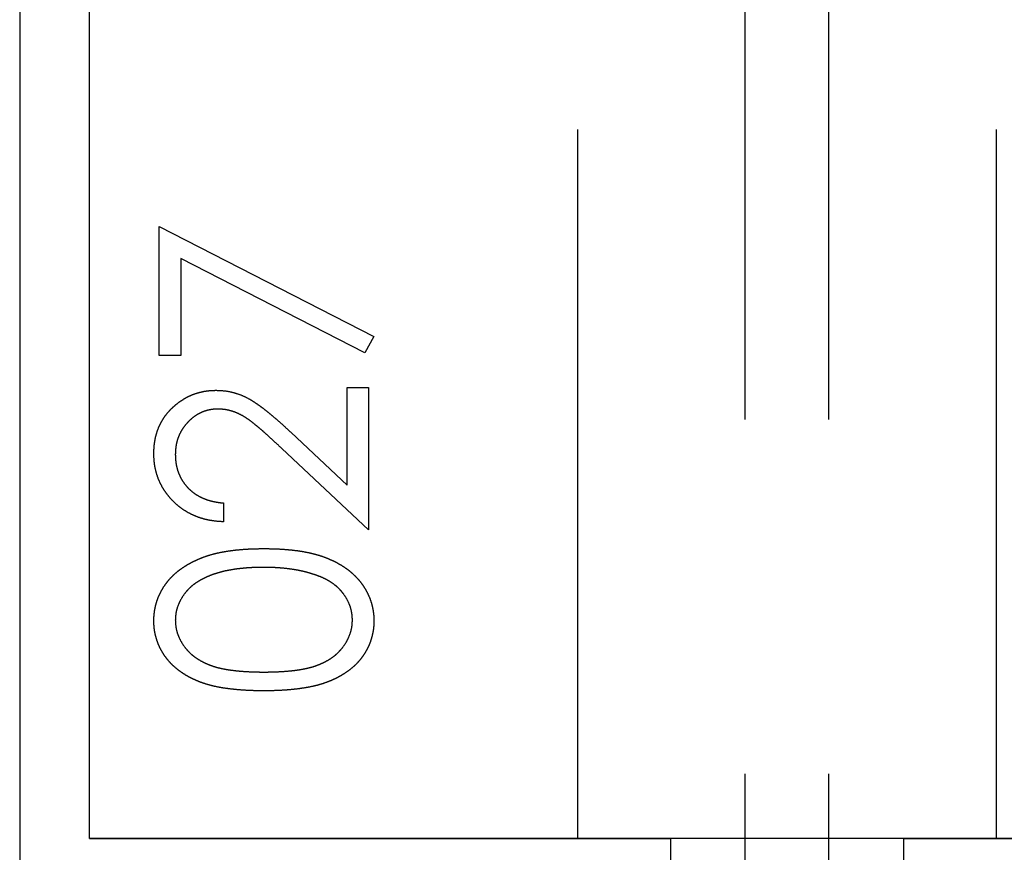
# Model space of a CAD drawing. Header units: millimetres. Extents: x 146050 to 148163, y 46632 to 48965.
# Tile 3 of 19: x 146158 to 146228, y 46738 to 46798. Entities that reach past the tile are written whole.
import ezdxf

# ---------------------------------------------------------------- set-up
doc = ezdxf.new("R2010")
doc.units = ezdxf.units.MM
doc.header["$LTSCALE"] = 200
doc.linetypes.add('HIDDEN', pattern=[1.905, 1.27, -0.635])
doc.layers.add('Caillebotis', color=1, linetype='Continuous')
doc.layers.add('Plancher intermediaire', color=7, linetype='Continuous')

msp = doc.modelspace()

# ---------------------------------------------------------------- linework, layer by layer
at = {"layer": 'Caillebotis', "linetype": 'Continuous'}
msp.add_line((146157.503, 46836.906), (146157.503, 46636.906), dxfattribs=at)
at = {"layer": 'Plancher intermediaire', "linetype": 'HIDDEN', "ltscale": 0.2}
for p, q in [((146209.503, 46692.734), (146209.503, 48581.077)), ((146215.503, 46692.734), (146215.503, 48581.077)), ((146162.503, 46738.906), (146162.503, 48534.906)), ((146197.503, 46738.906), (146197.503, 48534.906)), ((146227.503, 46738.906), (146227.503, 48534.906))]:
    msp.add_line(p, q, dxfattribs=at)
at = {"layer": 'Plancher intermediaire', "linetype": 'HIDDEN'}
for p, q in [((146162.503, 46738.906), (146162.503, 46836.906)), ((146167.503, 46782.752), (146182.888, 46774.867)), ((146167.503, 46773.521), (146167.503, 46782.752)), ((146169.042, 46780.474), (146169.042, 46773.521)), ((146182.248, 46773.705), (146169.042, 46780.474)), ((146182.888, 46774.867), (146182.248, 46773.705)), ((146169.042, 46773.521), (146167.503, 46773.521)), ((146180.965, 46771.214), (146182.503, 46771.214)), ((146180.965, 46764.233), (146180.965, 46771.214)), ((146182.503, 46771.214), (146182.503, 46761.021)), ((146176.959, 46767.986), (146180.965, 46764.233)), ((146182.503, 46761.021), (146176.295, 46766.839)), ((146172.119, 46762.944), (146172.119, 46761.598)), ((146262.503, 46738.906), (146162.503, 46738.906)), ((146162.503, 46738.906), (146197.503, 46738.906)), ((146197.503, 46738.906), (146204.137, 46738.906)), ((146204.137, 46738.906), (146197.503, 46738.906)), ((146204.137, 46738.906), (146204.137, 46702.734)), ((146220.87, 46738.906), (146204.137, 46738.906)), ((146220.87, 46702.734), (146220.87, 46738.906)), ((146220.87, 46738.906), (146227.503, 46738.906)), ((146227.503, 46738.906), (146220.87, 46738.906)), ((146227.503, 46738.906), (146262.503, 46738.906))]:
    msp.add_line(p, q, dxfattribs=at)
for points, knots in [([(146167.119, 46766.49), (146167.122, 46766.654), (146167.13, 46766.978), (146167.195, 46767.449), (146167.296, 46767.899), (146167.444, 46768.322), (146167.631, 46768.723), (146167.862, 46769.097), (146168.129, 46769.452), (146168.443, 46769.772), (146168.778, 46770.066), (146169.136, 46770.319), (146169.506, 46770.537), (146169.891, 46770.715), (146170.292, 46770.851), (146170.706, 46770.951), (146171.137, 46771.008), (146171.429, 46771.017), (146171.578, 46771.021)], [0, 0, 0, 0, 0.06948, 0.136525, 0.200801, 0.263983, 0.325711, 0.387271, 0.449493, 0.512955, 0.576266, 0.637575, 0.697901, 0.757558, 0.816588, 0.876646, 0.937286, 1, 1, 1, 1]), ([(146167.119, 46766.49), (146167.122, 46766.654), (146167.13, 46766.978), (146167.195, 46767.449), (146167.296, 46767.899), (146167.444, 46768.322), (146167.631, 46768.723), (146167.862, 46769.097), (146168.129, 46769.452), (146168.443, 46769.772), (146168.778, 46770.066), (146169.136, 46770.319), (146169.506, 46770.537), (146169.891, 46770.715), (146170.292, 46770.851), (146170.706, 46770.951), (146171.137, 46771.008), (146171.429, 46771.017), (146171.578, 46771.021)], [0, 0, 0, 0, 0.06948, 0.136525, 0.200801, 0.263983, 0.325711, 0.387271, 0.449493, 0.512955, 0.576266, 0.637575, 0.697901, 0.757558, 0.816588, 0.876646, 0.937286, 1, 1, 1, 1]), ([(146171.578, 46771.021), (146171.787, 46771.014), (146172.201, 46771), (146172.81, 46770.877), (146173.399, 46770.684), (146173.874, 46770.453), (146174.256, 46770.219), (146174.571, 46770.009), (146174.91, 46769.762), (146175.275, 46769.479), (146175.66, 46769.156), (146176.074, 46768.802), (146176.508, 46768.407), (146176.805, 46768.13), (146176.959, 46767.986)], [0, 0, 0, 0, 0.098701, 0.195671, 0.29242, 0.391339, 0.444459, 0.504225, 0.570348, 0.642914, 0.72229, 0.807923, 0.90047, 1, 1, 1, 1]), ([(146171.578, 46771.021), (146171.787, 46771.014), (146172.201, 46771), (146172.81, 46770.877), (146173.399, 46770.684), (146173.874, 46770.453), (146174.256, 46770.219), (146174.571, 46770.009), (146174.91, 46769.762), (146175.275, 46769.479), (146175.66, 46769.156), (146176.074, 46768.802), (146176.508, 46768.407), (146176.805, 46768.13), (146176.959, 46767.986)], [0, 0, 0, 0, 0.098701, 0.195671, 0.29242, 0.391339, 0.444459, 0.504225, 0.570348, 0.642914, 0.72229, 0.807923, 0.90047, 1, 1, 1, 1]), ([(146171.698, 46769.675), (146171.596, 46769.672), (146171.394, 46769.667), (146171.098, 46769.62), (146170.813, 46769.548), (146170.537, 46769.445), (146170.274, 46769.31), (146170.023, 46769.145), (146169.78, 46768.955), (146169.552, 46768.735), (146169.343, 46768.493), (146169.158, 46768.238), (146169.004, 46767.967), (146168.877, 46767.683), (146168.778, 46767.387), (146168.709, 46767.076), (146168.666, 46766.754), (146168.66, 46766.533), (146168.657, 46766.421)], [0, 0, 0, 0, 0.061965, 0.122122, 0.180988, 0.239933, 0.299906, 0.359989, 0.421776, 0.486576, 0.551535, 0.615018, 0.677259, 0.73973, 0.80305, 0.866495, 0.931973, 1, 1, 1, 1]), ([(146171.698, 46769.675), (146171.596, 46769.672), (146171.394, 46769.667), (146171.098, 46769.62), (146170.813, 46769.548), (146170.537, 46769.445), (146170.274, 46769.31), (146170.023, 46769.145), (146169.78, 46768.955), (146169.552, 46768.735), (146169.343, 46768.493), (146169.158, 46768.238), (146169.004, 46767.967), (146168.877, 46767.683), (146168.778, 46767.387), (146168.709, 46767.076), (146168.666, 46766.754), (146168.66, 46766.533), (146168.657, 46766.421)], [0, 0, 0, 0, 0.061965, 0.122122, 0.180988, 0.239933, 0.299906, 0.359989, 0.421776, 0.486576, 0.551535, 0.615018, 0.677259, 0.73973, 0.80305, 0.866495, 0.931973, 1, 1, 1, 1]), ([(146176.295, 46766.839), (146176.147, 46766.98), (146175.863, 46767.252), (146175.449, 46767.637), (146175.064, 46767.983), (146174.71, 46768.291), (146174.382, 46768.556), (146174.09, 46768.791), (146173.821, 46768.98), (146173.509, 46769.184), (146173.128, 46769.382), (146172.663, 46769.553), (146172.184, 46769.656), (146171.861, 46769.669), (146171.698, 46769.675)], [0, 0, 0, 0, 0.110803, 0.212829, 0.306101, 0.390647, 0.466924, 0.534481, 0.593587, 0.644557, 0.7362, 0.825024, 0.911986, 1, 1, 1, 1]), ([(146176.295, 46766.839), (146176.147, 46766.98), (146175.863, 46767.252), (146175.449, 46767.637), (146175.064, 46767.983), (146174.71, 46768.291), (146174.382, 46768.556), (146174.09, 46768.791), (146173.821, 46768.98), (146173.509, 46769.184), (146173.128, 46769.382), (146172.663, 46769.553), (146172.184, 46769.656), (146171.861, 46769.669), (146171.698, 46769.675)], [0, 0, 0, 0, 0.110803, 0.212829, 0.306101, 0.390647, 0.466924, 0.534481, 0.593587, 0.644557, 0.7362, 0.825024, 0.911986, 1, 1, 1, 1]), ([(146172.119, 46761.598), (146171.94, 46761.607), (146171.589, 46761.624), (146171.078, 46761.705), (146170.589, 46761.82), (146170.127, 46761.984), (146169.687, 46762.186), (146169.271, 46762.429), (146168.881, 46762.717), (146168.521, 46763.044), (146168.19, 46763.399), (146167.904, 46763.781), (146167.663, 46764.184), (146167.461, 46764.604), (146167.31, 46765.047), (146167.197, 46765.51), (146167.13, 46765.993), (146167.122, 46766.322), (146167.119, 46766.49)], [0, 0, 0, 0, 0.0687908, 0.1351033, 0.1989787, 0.2619043, 0.323495, 0.3851954, 0.4469692, 0.5097648, 0.5722506, 0.6334052, 0.6932512, 0.7525832, 0.8125793, 0.8732751, 0.9355499, 1, 1, 1, 1]), ([(146172.119, 46761.598), (146171.94, 46761.607), (146171.589, 46761.624), (146171.078, 46761.705), (146170.589, 46761.82), (146170.127, 46761.984), (146169.687, 46762.186), (146169.271, 46762.429), (146168.881, 46762.717), (146168.521, 46763.044), (146168.19, 46763.399), (146167.904, 46763.781), (146167.663, 46764.184), (146167.461, 46764.604), (146167.31, 46765.047), (146167.197, 46765.51), (146167.13, 46765.993), (146167.122, 46766.322), (146167.119, 46766.49)], [0, 0, 0, 0, 0.0687908, 0.1351033, 0.1989787, 0.2619043, 0.323495, 0.3851954, 0.4469692, 0.5097648, 0.5722506, 0.6334052, 0.6932512, 0.7525832, 0.8125793, 0.8732751, 0.9355499, 1, 1, 1, 1]), ([(146168.657, 46766.421), (146168.66, 46766.304), (146168.666, 46766.073), (146168.71, 46765.736), (146168.776, 46765.411), (146168.881, 46765.105), (146169.006, 46764.811), (146169.164, 46764.534), (146169.348, 46764.27), (146169.561, 46764.024), (146169.801, 46763.8), (146170.065, 46763.599), (146170.351, 46763.426), (146170.659, 46763.274), (146170.992, 46763.151), (146171.347, 46763.056), (146171.725, 46762.982), (146171.985, 46762.957), (146172.119, 46762.944)], [0, 0, 0, 0, 0.0644299, 0.1265297, 0.1867437, 0.2458977, 0.3040531, 0.3621955, 0.4206546, 0.4803309, 0.5406629, 0.6007435, 0.6619819, 0.7244801, 0.7890671, 0.8563333, 0.9263621, 1, 1, 1, 1]), ([(146168.657, 46766.421), (146168.66, 46766.304), (146168.666, 46766.073), (146168.71, 46765.736), (146168.776, 46765.411), (146168.881, 46765.105), (146169.006, 46764.811), (146169.164, 46764.534), (146169.348, 46764.27), (146169.561, 46764.024), (146169.801, 46763.8), (146170.065, 46763.599), (146170.351, 46763.426), (146170.659, 46763.274), (146170.992, 46763.151), (146171.347, 46763.056), (146171.725, 46762.982), (146171.985, 46762.957), (146172.119, 46762.944)], [0, 0, 0, 0, 0.0644299, 0.1265297, 0.1867437, 0.2458977, 0.3040531, 0.3621955, 0.4206546, 0.4803309, 0.5406629, 0.6007435, 0.6619819, 0.7244801, 0.7890671, 0.8563333, 0.9263621, 1, 1, 1, 1]), ([(146167.119, 46754.498), (146167.12, 46754.617), (146167.124, 46754.855), (146167.17, 46755.204), (146167.23, 46755.548), (146167.326, 46755.881), (146167.441, 46756.208), (146167.592, 46756.522), (146167.757, 46756.834), (146167.958, 46757.13), (146168.18, 46757.419), (146168.432, 46757.689), (146168.708, 46757.949), (146169.012, 46758.187), (146169.341, 46758.414), (146169.698, 46758.623), (146170.08, 46758.816), (146170.488, 46758.998), (146170.931, 46759.157), (146171.407, 46759.298), (146171.921, 46759.414), (146172.468, 46759.51), (146173.053, 46759.584), (146173.673, 46759.638), (146174.33, 46759.667), (146174.779, 46759.672), (146175.009, 46759.675)], [0, 0, 0, 0, 0.033788, 0.067226, 0.099841, 0.132545, 0.16513, 0.198011, 0.23128, 0.265044, 0.299216, 0.334359, 0.369695, 0.406258, 0.443804, 0.482982, 0.523085, 0.565267, 0.609343, 0.656393, 0.705887, 0.758326, 0.813833, 0.872795, 0.934723, 1, 1, 1, 1]), ([(146167.119, 46754.498), (146167.12, 46754.617), (146167.124, 46754.855), (146167.17, 46755.204), (146167.23, 46755.548), (146167.326, 46755.881), (146167.441, 46756.208), (146167.592, 46756.522), (146167.757, 46756.834), (146167.958, 46757.13), (146168.18, 46757.419), (146168.432, 46757.689), (146168.708, 46757.949), (146169.012, 46758.187), (146169.341, 46758.414), (146169.698, 46758.623), (146170.08, 46758.816), (146170.488, 46758.998), (146170.931, 46759.157), (146171.407, 46759.298), (146171.921, 46759.414), (146172.468, 46759.51), (146173.053, 46759.584), (146173.673, 46759.638), (146174.33, 46759.667), (146174.779, 46759.672), (146175.009, 46759.675)], [0, 0, 0, 0, 0.033788, 0.067226, 0.099841, 0.132545, 0.16513, 0.198011, 0.23128, 0.265044, 0.299216, 0.334359, 0.369695, 0.406258, 0.443804, 0.482982, 0.523085, 0.565267, 0.609343, 0.656393, 0.705887, 0.758326, 0.813833, 0.872795, 0.934723, 1, 1, 1, 1]), ([(146175.009, 46759.675), (146175.239, 46759.672), (146175.687, 46759.667), (146176.34, 46759.639), (146176.957, 46759.583), (146177.539, 46759.514), (146178.084, 46759.417), (146178.593, 46759.3), (146179.068, 46759.167), (146179.506, 46759.006), (146179.912, 46758.828), (146180.293, 46758.635), (146180.649, 46758.428), (146180.979, 46758.204), (146181.282, 46757.962), (146181.558, 46757.702), (146181.812, 46757.43), (146182.037, 46757.139), (146182.239, 46756.841), (146182.41, 46756.529), (146182.558, 46756.211), (146182.679, 46755.884), (146182.773, 46755.55), (146182.837, 46755.206), (146182.883, 46754.855), (146182.886, 46754.617), (146182.888, 46754.498)], [0, 0, 0, 0, 0.065069, 0.127067, 0.185532, 0.240785, 0.293004, 0.342556, 0.388955, 0.432815, 0.474671, 0.514821, 0.553655, 0.591479, 0.627861, 0.663639, 0.698823, 0.733433, 0.76763, 0.801074, 0.83425, 0.86697, 0.899712, 0.932696, 0.966173, 1, 1, 1, 1]), ([(146175.009, 46759.675), (146175.239, 46759.672), (146175.687, 46759.667), (146176.34, 46759.639), (146176.957, 46759.583), (146177.539, 46759.514), (146178.084, 46759.417), (146178.593, 46759.3), (146179.068, 46759.167), (146179.506, 46759.006), (146179.912, 46758.828), (146180.293, 46758.635), (146180.649, 46758.428), (146180.979, 46758.204), (146181.282, 46757.962), (146181.558, 46757.702), (146181.812, 46757.43), (146182.037, 46757.139), (146182.239, 46756.841), (146182.41, 46756.529), (146182.558, 46756.211), (146182.679, 46755.884), (146182.773, 46755.55), (146182.837, 46755.206), (146182.883, 46754.855), (146182.886, 46754.617), (146182.888, 46754.498)], [0, 0, 0, 0, 0.065069, 0.127067, 0.185532, 0.240785, 0.293004, 0.342556, 0.388955, 0.432815, 0.474671, 0.514821, 0.553655, 0.591479, 0.627861, 0.663639, 0.698823, 0.733433, 0.76763, 0.801074, 0.83425, 0.86697, 0.899712, 0.932696, 0.966173, 1, 1, 1, 1]), ([(146175.003, 46758.329), (146174.823, 46758.327), (146174.47, 46758.322), (146173.954, 46758.304), (146173.463, 46758.259), (146172.996, 46758.208), (146172.556, 46758.134), (146172.138, 46758.053), (146171.749, 46757.945), (146171.381, 46757.83), (146171.039, 46757.698), (146170.721, 46757.552), (146170.426, 46757.397), (146170.155, 46757.229), (146169.906, 46757.049), (146169.685, 46756.852), (146169.481, 46756.649), (146169.253, 46756.361), (146169.018, 46755.988), (146168.807, 46755.52), (146168.683, 46755.035), (146168.666, 46754.707), (146168.657, 46754.543)], [0, 0, 0, 0, 0.065674, 0.128473, 0.188155, 0.24508, 0.299416, 0.350785, 0.399899, 0.446624, 0.491202, 0.533319, 0.573791, 0.612461, 0.649528, 0.685459, 0.720284, 0.754012, 0.819093, 0.880506, 0.940318, 1, 1, 1, 1]), ([(146175.003, 46758.329), (146174.823, 46758.327), (146174.47, 46758.322), (146173.954, 46758.304), (146173.463, 46758.259), (146172.996, 46758.208), (146172.556, 46758.134), (146172.138, 46758.053), (146171.749, 46757.945), (146171.381, 46757.83), (146171.039, 46757.698), (146170.721, 46757.552), (146170.426, 46757.397), (146170.155, 46757.229), (146169.906, 46757.049), (146169.685, 46756.852), (146169.481, 46756.649), (146169.253, 46756.361), (146169.018, 46755.988), (146168.807, 46755.52), (146168.683, 46755.035), (146168.666, 46754.707), (146168.657, 46754.543)], [0, 0, 0, 0, 0.065674, 0.128473, 0.188155, 0.24508, 0.299416, 0.350785, 0.399899, 0.446624, 0.491202, 0.533319, 0.573791, 0.612461, 0.649528, 0.685459, 0.720284, 0.754012, 0.819093, 0.880506, 0.940318, 1, 1, 1, 1]), ([(146178.774, 46757.761), (146178.64, 46757.806), (146178.369, 46757.898), (146177.947, 46758.016), (146177.505, 46758.11), (146177.044, 46758.193), (146176.563, 46758.251), (146176.061, 46758.297), (146175.538, 46758.324), (146175.184, 46758.327), (146175.003, 46758.329)], [0, 0, 0, 0, 0.110588, 0.224542, 0.342503, 0.464324, 0.590756, 0.722227, 0.858843, 1, 1, 1, 1]), ([(146178.774, 46757.761), (146178.64, 46757.806), (146178.369, 46757.898), (146177.947, 46758.016), (146177.505, 46758.11), (146177.044, 46758.193), (146176.563, 46758.251), (146176.061, 46758.297), (146175.538, 46758.324), (146175.184, 46758.327), (146175.003, 46758.329)], [0, 0, 0, 0, 0.110588, 0.224542, 0.342503, 0.464324, 0.590756, 0.722227, 0.858843, 1, 1, 1, 1]), ([(146181.349, 46754.543), (146181.342, 46754.709), (146181.328, 46755.04), (146181.202, 46755.527), (146180.997, 46755.996), (146180.762, 46756.365), (146180.538, 46756.646), (146180.347, 46756.847), (146180.133, 46757.032), (146179.902, 46757.207), (146179.649, 46757.367), (146179.377, 46757.513), (146179.084, 46757.646), (146178.879, 46757.722), (146178.774, 46757.761)], [0, 0, 0, 0, 0.112802, 0.225203, 0.339663, 0.459731, 0.521784, 0.583969, 0.64821, 0.71391, 0.781027, 0.851466, 0.924059, 1, 1, 1, 1]), ([(146181.349, 46754.543), (146181.342, 46754.709), (146181.328, 46755.04), (146181.202, 46755.527), (146180.997, 46755.996), (146180.762, 46756.365), (146180.538, 46756.646), (146180.347, 46756.847), (146180.133, 46757.032), (146179.902, 46757.207), (146179.649, 46757.367), (146179.377, 46757.513), (146179.084, 46757.646), (146178.879, 46757.722), (146178.774, 46757.761)], [0, 0, 0, 0, 0.112802, 0.225203, 0.339663, 0.459731, 0.521784, 0.583969, 0.64821, 0.71391, 0.781027, 0.851466, 0.924059, 1, 1, 1, 1]), ([(146175.009, 46749.483), (146174.769, 46749.484), (146174.302, 46749.487), (146173.621, 46749.517), (146172.983, 46749.568), (146172.387, 46749.637), (146171.832, 46749.721), (146171.321, 46749.833), (146170.851, 46749.961), (146170.421, 46750.109), (146170.024, 46750.276), (146169.654, 46750.458), (146169.31, 46750.662), (146168.988, 46750.876), (146168.693, 46751.109), (146168.42, 46751.356), (146168.173, 46751.621), (146167.951, 46751.903), (146167.756, 46752.199), (146167.584, 46752.501), (146167.442, 46752.814), (146167.326, 46753.135), (146167.231, 46753.464), (146167.165, 46753.801), (146167.125, 46754.146), (146167.121, 46754.379), (146167.119, 46754.498)], [0, 0, 0, 0, 0.06859, 0.133236, 0.194298, 0.251261, 0.304491, 0.354209, 0.400451, 0.443378, 0.483979, 0.523213, 0.561001, 0.597856, 0.633471, 0.668265, 0.702638, 0.736825, 0.77043, 0.803572, 0.835925, 0.86847, 0.900854, 0.933471, 0.96626, 1, 1, 1, 1]), ([(146175.009, 46749.483), (146174.769, 46749.484), (146174.302, 46749.487), (146173.621, 46749.517), (146172.983, 46749.568), (146172.387, 46749.637), (146171.832, 46749.721), (146171.321, 46749.833), (146170.851, 46749.961), (146170.421, 46750.109), (146170.024, 46750.276), (146169.654, 46750.458), (146169.31, 46750.662), (146168.988, 46750.876), (146168.693, 46751.109), (146168.42, 46751.356), (146168.173, 46751.621), (146167.951, 46751.903), (146167.756, 46752.199), (146167.584, 46752.501), (146167.442, 46752.814), (146167.326, 46753.135), (146167.231, 46753.464), (146167.165, 46753.801), (146167.125, 46754.146), (146167.121, 46754.379), (146167.119, 46754.498)], [0, 0, 0, 0, 0.06859, 0.133236, 0.194298, 0.251261, 0.304491, 0.354209, 0.400451, 0.443378, 0.483979, 0.523213, 0.561001, 0.597856, 0.633471, 0.668265, 0.702638, 0.736825, 0.77043, 0.803572, 0.835925, 0.86847, 0.900854, 0.933471, 0.96626, 1, 1, 1, 1]), ([(146168.657, 46754.543), (146168.666, 46754.377), (146168.683, 46754.045), (146168.807, 46753.555), (146169.017, 46753.084), (146169.252, 46752.709), (146169.48, 46752.425), (146169.675, 46752.223), (146169.885, 46752.032), (146170.118, 46751.858), (146170.37, 46751.697), (146170.639, 46751.544), (146170.929, 46751.41), (146171.24, 46751.286), (146171.581, 46751.176), (146171.958, 46751.085), (146172.373, 46751.002), (146172.827, 46750.943), (146173.317, 46750.89), (146173.845, 46750.857), (146174.411, 46750.83), (146174.802, 46750.829), (146175.003, 46750.829)], [0, 0, 0, 0, 0.060377, 0.120865, 0.182579, 0.247626, 0.281336, 0.315119, 0.349457, 0.384606, 0.421016, 0.458237, 0.496894, 0.537315, 0.58021, 0.627167, 0.678438, 0.734024, 0.793778, 0.857736, 0.926709, 1, 1, 1, 1]), ([(146168.657, 46754.543), (146168.666, 46754.377), (146168.683, 46754.045), (146168.807, 46753.555), (146169.017, 46753.084), (146169.252, 46752.709), (146169.48, 46752.425), (146169.675, 46752.223), (146169.885, 46752.032), (146170.118, 46751.858), (146170.37, 46751.697), (146170.639, 46751.544), (146170.929, 46751.41), (146171.24, 46751.286), (146171.581, 46751.176), (146171.958, 46751.085), (146172.373, 46751.002), (146172.827, 46750.943), (146173.317, 46750.89), (146173.845, 46750.857), (146174.411, 46750.83), (146174.802, 46750.829), (146175.003, 46750.829)], [0, 0, 0, 0, 0.060377, 0.120865, 0.182579, 0.247626, 0.281336, 0.315119, 0.349457, 0.384606, 0.421016, 0.458237, 0.496894, 0.537315, 0.58021, 0.627167, 0.678438, 0.734024, 0.793778, 0.857736, 0.926709, 1, 1, 1, 1]), ([(146175.003, 46750.829), (146175.204, 46750.829), (146175.592, 46750.83), (146176.157, 46750.856), (146176.683, 46750.892), (146177.173, 46750.937), (146177.624, 46751.005), (146178.037, 46751.081), (146178.413, 46751.173), (146178.754, 46751.283), (146179.066, 46751.407), (146179.355, 46751.543), (146179.627, 46751.69), (146179.88, 46751.851), (146180.112, 46752.03), (146180.327, 46752.219), (146180.519, 46752.425), (146180.749, 46752.71), (146180.987, 46753.086), (146181.194, 46753.56), (146181.325, 46754.047), (146181.341, 46754.378), (146181.349, 46754.543)], [0, 0, 0, 0, 0.072955, 0.141591, 0.205573, 0.265315, 0.320613, 0.371477, 0.418453, 0.461364, 0.501801, 0.540474, 0.577852, 0.614276, 0.64966, 0.684283, 0.718344, 0.752068, 0.817643, 0.879716, 0.939962, 1, 1, 1, 1]), ([(146175.003, 46750.829), (146175.204, 46750.829), (146175.592, 46750.83), (146176.157, 46750.856), (146176.683, 46750.892), (146177.173, 46750.937), (146177.624, 46751.005), (146178.037, 46751.081), (146178.413, 46751.173), (146178.754, 46751.283), (146179.066, 46751.407), (146179.355, 46751.543), (146179.627, 46751.69), (146179.88, 46751.851), (146180.112, 46752.03), (146180.327, 46752.219), (146180.519, 46752.425), (146180.749, 46752.71), (146180.987, 46753.086), (146181.194, 46753.56), (146181.325, 46754.047), (146181.341, 46754.378), (146181.349, 46754.543)], [0, 0, 0, 0, 0.072955, 0.141591, 0.205573, 0.265315, 0.320613, 0.371477, 0.418453, 0.461364, 0.501801, 0.540474, 0.577852, 0.614276, 0.64966, 0.684283, 0.718344, 0.752068, 0.817643, 0.879716, 0.939962, 1, 1, 1, 1]), ([(146182.888, 46754.498), (146182.886, 46754.379), (146182.882, 46754.146), (146182.841, 46753.801), (146182.776, 46753.465), (146182.684, 46753.138), (146182.571, 46752.818), (146182.425, 46752.509), (146182.257, 46752.208), (146182.065, 46751.915), (146181.845, 46751.636), (146181.601, 46751.37), (146181.329, 46751.123), (146181.031, 46750.892), (146180.708, 46750.676), (146180.361, 46750.474), (146179.989, 46750.288), (146179.589, 46750.118), (146179.155, 46749.968), (146178.684, 46749.835), (146178.171, 46749.729), (146177.617, 46749.639), (146177.023, 46749.567), (146176.387, 46749.517), (146175.712, 46749.487), (146175.248, 46749.484), (146175.009, 46749.483)], [0, 0, 0, 0, 0.033789, 0.066625, 0.099289, 0.131367, 0.163592, 0.196113, 0.228912, 0.26217, 0.296004, 0.330232, 0.365076, 0.400968, 0.437877, 0.475966, 0.51564, 0.556675, 0.600028, 0.64669, 0.696419, 0.749772, 0.80685, 0.86743, 0.931884, 1, 1, 1, 1]), ([(146182.888, 46754.498), (146182.886, 46754.379), (146182.882, 46754.146), (146182.841, 46753.801), (146182.776, 46753.465), (146182.684, 46753.138), (146182.571, 46752.818), (146182.425, 46752.509), (146182.257, 46752.208), (146182.065, 46751.915), (146181.845, 46751.636), (146181.601, 46751.37), (146181.329, 46751.123), (146181.031, 46750.892), (146180.708, 46750.676), (146180.361, 46750.474), (146179.989, 46750.288), (146179.589, 46750.118), (146179.155, 46749.968), (146178.684, 46749.835), (146178.171, 46749.729), (146177.617, 46749.639), (146177.023, 46749.567), (146176.387, 46749.517), (146175.712, 46749.487), (146175.248, 46749.484), (146175.009, 46749.483)], [0, 0, 0, 0, 0.033789, 0.066625, 0.099289, 0.131367, 0.163592, 0.196113, 0.228912, 0.26217, 0.296004, 0.330232, 0.365076, 0.400968, 0.437877, 0.475966, 0.51564, 0.556675, 0.600028, 0.64669, 0.696419, 0.749772, 0.80685, 0.86743, 0.931884, 1, 1, 1, 1])]:
    msp.add_open_spline(points, degree=3, knots=knots, dxfattribs=at)

doc.saveas('drawing.dxf')
